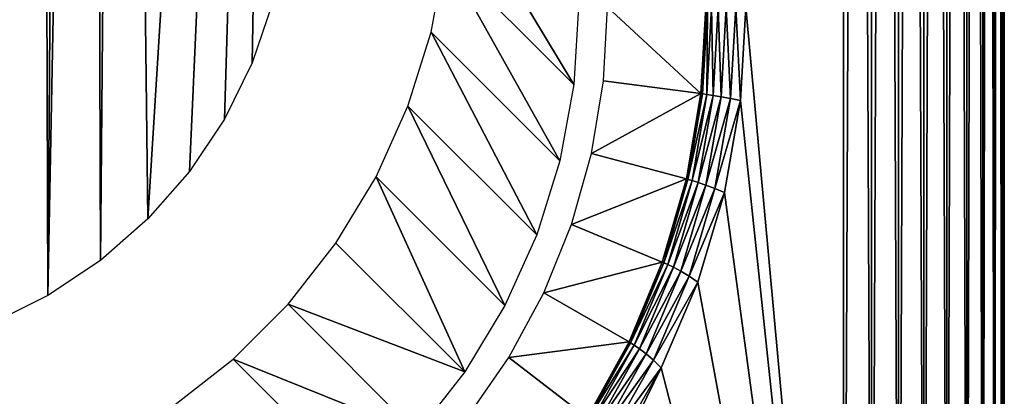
# Model space of a CAD drawing. Header units: millimetres. Extents: x -95 to 95, y -21 to 21.
# Tile 72 of 89: x 88.87 to 95, y -16.77 to -14.43. Entities that reach past the tile are written whole.
import ezdxf

# ---------------------------------------------------------------- set-up
doc = ezdxf.new("R2010")
doc.units = ezdxf.units.MM
doc.header["$LTSCALE"] = 135.540879
for name, color, linetype in [('1', 7, 'CONTINUOUS'), ('19', 7, 'CONTINUOUS'), ('2', 7, 'CONTINUOUS'), ('27', 7, 'CONTINUOUS'), ('3', 7, 'CONTINUOUS'), ('31', 7, 'CONTINUOUS'), ('41', 7, 'CONTINUOUS'), ('7', 7, 'CONTINUOUS')]:
    doc.layers.add(name, color=color, linetype=linetype)

msp = doc.modelspace()

# ---------------------------------------------------------------- linework, layer by layer
at = {"layer": '1', "color": 7, "linetype": 'Continuous', "true_color": 0xe0f2ff}
for points in [[(94, 21), (94, -21), (93.3921, -14.3518), (94, 21)], [(94.1736, 20.9848), (94, -21), (94, 21), (94.1736, 20.9848)], [(94.1736, -20.9848), (94, -21), (94.1736, 20.9848), (94.1736, -20.9848)], [(94.342, 20.9397), (94.1736, -20.9848), (94.1736, 20.9848), (94.342, 20.9397)], [(94.342, -20.9397), (94.1736, -20.9848), (94.342, 20.9397), (94.342, -20.9397)], [(94.5, 20.866), (94.342, -20.9397), (94.342, 20.9397), (94.5, 20.866)], [(94.5, -20.866), (94.342, -20.9397), (94.5, 20.866), (94.5, -20.866)], [(94.6428, 20.766), (94.5, -20.866), (94.5, 20.866), (94.6428, 20.766)], [(94.6428, -20.766), (94.5, -20.866), (94.6428, 20.766), (94.6428, -20.766)], [(94.766, 20.6428), (94.6428, -20.766), (94.6428, 20.766), (94.766, 20.6428)], [(94.766, -20.6428), (94.6428, -20.766), (94.766, 20.6428), (94.766, -20.6428)], [(94.866, 20.5), (94.766, -20.6428), (94.766, 20.6428), (94.866, 20.5)], [(94.866, -20.5), (94.766, -20.6428), (94.866, 20.5), (94.866, -20.5)], [(94.9397, 20.342), (94.866, -20.5), (94.866, 20.5), (94.9397, 20.342)], [(94.9397, -20.342), (94.866, -20.5), (94.9397, 20.342), (94.9397, -20.342)], [(94.9848, 20.1736), (94.9397, -20.342), (94.9397, 20.342), (94.9848, 20.1736)], [(94.9848, -20.1736), (94.9397, -20.342), (94.9848, 20.1736), (94.9848, -20.1736)], [(95, 20), (94.9848, -20.1736), (94.9848, 20.1736), (95, 20)], [(95, -20), (94.9848, -20.1736), (95, 20), (95, -20)], [(93.3921, -14.3518), (94, -21), (93.3587, -14.9314), (93.3921, -14.3518)], [(93.3587, -14.9314), (94, -21), (93.2584, -15.505), (93.3587, -14.9314)], [(93.2584, -15.505), (94, -21), (93.0928, -16.0629), (93.2584, -15.505)], [(93.0928, -16.0629), (94, -21), (92.8639, -16.598), (93.0928, -16.0629)], [(92.5749, -17.1031), (92.8639, -16.598), (92.192, -17.9748), (92.5749, -17.1031)], [(92.8639, -16.598), (94, -21), (92.192, -17.9748), (92.8639, -16.598)]]:
    msp.add_3dface(points, dxfattribs=at)
at = {"layer": '19', "color": 7, "linetype": 'Continuous', "true_color": 0xe0f2ff}
for points in [[(88.9997, -1.3658, 110), (88.6969, -16.3204, 110), (88.8568, -1.2659, 110), (88.9997, -1.3658, 110)], [(89.0488, -16.1468, 110), (88.6969, -16.3204, 110), (88.9997, -1.3658, 110), (89.0488, -16.1468, 110)], [(89.158, -1.4396, 110), (89.0488, -16.1468, 110), (88.9997, -1.3658, 110), (89.158, -1.4396, 110)], [(89.327, -1.4848, 110), (89.0488, -16.1468, 110), (89.158, -1.4396, 110), (89.327, -1.4848, 110)], [(89.3751, -15.9288, 110), (89.0488, -16.1468, 110), (89.327, -1.4848, 110), (89.3751, -15.9288, 110)], [(89.5015, -1.5, 110), (89.3751, -15.9288, 110), (89.327, -1.4848, 110), (89.5015, -1.5, 110)], [(89.6701, -15.6701, 110), (89.3751, -15.9288, 110), (89.5015, -1.5, 110), (89.6701, -15.6701, 110)], [(90.5487, -1.5, 110), (89.6701, -15.6701, 110), (89.5015, -1.5, 110), (90.5487, -1.5, 110)], [(89.9288, -15.3751, 110), (89.6701, -15.6701, 110), (90.5487, -1.5, 110), (89.9288, -15.3751, 110)], [(90.1468, -15.0488, 110), (89.9288, -15.3751, 110), (90.5487, -1.5, 110), (90.1468, -15.0488, 110)], [(90.3204, -14.6969, 110), (90.1468, -15.0488, 110), (90.5487, -1.5, 110), (90.3204, -14.6969, 110)], [(90.4465, -14.3253, 110), (90.3204, -14.6969, 110), (90.5487, -1.5, 110), (90.4465, -14.3253, 110)]]:
    msp.add_3dface(points, dxfattribs=at)
at = {"layer": '2', "color": 7, "linetype": 'Continuous', "true_color": 0xe0f2ff}
for points in [[(94, -20, 112.5), (94, 20, 112.5), (-94, 20, 112.5), (94, -20, 112.5)], [(-94, -20, 112.5), (94, -20, 112.5), (-94, 20, 112.5), (-94, -20, 112.5)]]:
    msp.add_3dface(points, dxfattribs=at)
at = {"layer": '27', "color": 7, "linetype": 'Continuous', "true_color": 0xe0f2ff}
for points in [[(91.5195, -14.031, 109.0097), (91.5487, -13.5488, 109.0087), (92.3218, -14.8331, 17.0826), (91.5195, -14.031, 109.0097)], [(91.5487, -13.5488, 109.0087), (92.3509, -14.3511, 17.0831), (92.3218, -14.8331, 17.0826), (91.5487, -13.5488, 109.0087)], [(91.4325, -14.5061, 109.0106), (91.5195, -14.031, 109.0097), (92.2348, -15.3081, 17.0822), (91.4325, -14.5061, 109.0106)], [(92.2348, -15.3081, 17.0822), (91.5195, -14.031, 109.0097), (92.3218, -14.8331, 17.0826), (92.2348, -15.3081, 17.0822)], [(91.2887, -14.9672, 109.0113), (91.4325, -14.5061, 109.0106), (92.0911, -15.7693, 17.0818), (91.2887, -14.9672, 109.0113)], [(92.0911, -15.7693, 17.0818), (91.4325, -14.5061, 109.0106), (92.2348, -15.3081, 17.0822), (92.0911, -15.7693, 17.0818)], [(91.0905, -15.4077, 109.0118), (91.2887, -14.9672, 109.0113), (91.8928, -16.2099, 17.0815), (91.0905, -15.4077, 109.0118)], [(91.8928, -16.2099, 17.0815), (91.2887, -14.9672, 109.0113), (92.0911, -15.7693, 17.0818), (91.8928, -16.2099, 17.0815)], [(90.8406, -15.821, 109.0121), (91.0905, -15.4077, 109.0118), (91.6429, -16.6233, 17.0814), (90.8406, -15.821, 109.0121)], [(91.6429, -16.6233, 17.0814), (91.0905, -15.4077, 109.0118), (91.8928, -16.2099, 17.0815), (91.6429, -16.6233, 17.0814)], [(90.5428, -16.2012, 109.0123), (90.8406, -15.821, 109.0121), (91.6429, -16.6233, 17.0814), (90.5428, -16.2012, 109.0123)], [(90.2012, -16.5428, 109.0123), (90.5428, -16.2012, 109.0123), (91.3449, -17.0036, 17.0813), (90.2012, -16.5428, 109.0123)], [(91.3449, -17.0036, 17.0813), (90.5428, -16.2012, 109.0123), (91.6429, -16.6233, 17.0814), (91.3449, -17.0036, 17.0813)], [(89.821, -16.8406, 109.0121), (90.2012, -16.5428, 109.0123), (91.0033, -17.3452, 17.0813), (89.821, -16.8406, 109.0121)], [(91.0033, -17.3452, 17.0813), (90.2012, -16.5428, 109.0123), (91.3449, -17.0036, 17.0813), (91.0033, -17.3452, 17.0813)]]:
    msp.add_3dface(points, dxfattribs=at)
at = {"layer": '3', "color": 7, "linetype": 'Continuous', "true_color": 0xe0f2ff}
for points in [[(95, -20, 111.5), (95, -20), (95, 20, 111.5), (95, -20, 111.5)], [(95, -20), (95, 20), (95, 0.9209, 8.9088), (95, -20)], [(95, 20, 111.5), (95, -20), (95, -1.5859, 13.7467), (95, 20, 111.5)], [(95, 0.5595, 8.8075), (95, -20), (95, 0.9209, 8.9088), (95, 0.5595, 8.8075)], [(95, 0.1877, 8.7564), (95, -20), (95, 0.5595, 8.8075), (95, 0.1877, 8.7564)], [(95, -0.1877, 8.7564), (95, -20), (95, 0.1877, 8.7564), (95, -0.1877, 8.7564)], [(95, -0.5595, 8.8075), (95, -20), (95, -0.1877, 8.7564), (95, -0.5595, 8.8075)], [(95, -0.9209, 8.9088), (95, -20), (95, -0.5595, 8.8075), (95, -0.9209, 8.9088)], [(95, -1.2652, 9.0583), (95, -20), (95, -0.9209, 8.9088), (95, -1.2652, 9.0583)], [(95, -1.5859, 9.2533), (95, -20), (95, -1.2652, 9.0583), (95, -1.5859, 9.2533)], [(95, -1.877, 9.4902), (95, -20), (95, -1.5859, 9.2533), (95, -1.877, 9.4902)], [(95, -1.5859, 13.7467), (95, -20), (95, -1.877, 13.5098), (95, -1.5859, 13.7467)], [(95, -2.1332, 9.7645), (95, -20), (95, -1.877, 9.4902), (95, -2.1332, 9.7645)], [(95, -1.877, 13.5098), (95, -20), (95, -2.1332, 13.2355), (95, -1.877, 13.5098)], [(95, -2.3497, 10.0712), (95, -20), (95, -2.1332, 9.7645), (95, -2.3497, 10.0712)], [(95, -2.1332, 13.2355), (95, -20), (95, -2.3497, 12.9288), (95, -2.1332, 13.2355)], [(95, -2.5223, 10.4044), (95, -20), (95, -2.3497, 10.0712), (95, -2.5223, 10.4044)], [(95, -2.3497, 12.9288), (95, -20), (95, -2.5223, 12.5956), (95, -2.3497, 12.9288)], [(95, -2.648, 10.7581), (95, -20), (95, -2.5223, 10.4044), (95, -2.648, 10.7581)], [(95, -2.5223, 12.5956), (95, -20), (95, -2.648, 12.2419), (95, -2.5223, 12.5956)], [(95, -2.7244, 11.1255), (95, -20), (95, -2.648, 10.7581), (95, -2.7244, 11.1255)], [(95, -2.648, 12.2419), (95, -20), (95, -2.7244, 11.8745), (95, -2.648, 12.2419)], [(95, -2.75, 11.5), (95, -20), (95, -2.7244, 11.1255), (95, -2.75, 11.5)], [(95, -20), (95, -2.75, 11.5), (95, -2.7244, 11.8745), (95, -20)]]:
    msp.add_3dface(points, dxfattribs=at)
at = {"layer": '31', "color": 7, "linetype": 'Continuous', "true_color": 0xe0f2ff}
for points in [[(92.5306, -14.3518, 15.9322), (93.1121, -14.8888, 0.2403), (92.5055, -14.8094, 15.9322), (92.5306, -14.3518, 15.9322)], [(92.5306, -14.3518, 15.9322), (93.1423, -14.3518, 0.2403), (93.1121, -14.8888, 0.2403), (92.5306, -14.3518, 15.9322)], [(92.5055, -14.8094, 15.9322), (93.1121, -14.8888, 0.2403), (92.4302, -15.2623, 15.9322), (92.5055, -14.8094, 15.9322)], [(93.1121, -14.8888, 0.2403), (93.0215, -15.4207, 0.2403), (92.4302, -15.2623, 15.9322), (93.1121, -14.8888, 0.2403)], [(92.4302, -15.2623, 15.9322), (93.0215, -15.4207, 0.2403), (92.3057, -15.7042, 15.9322), (92.4302, -15.2623, 15.9322)], [(93.0215, -15.4207, 0.2403), (92.8718, -15.9387, 0.2403), (92.3057, -15.7042, 15.9322), (93.0215, -15.4207, 0.2403)], [(92.3057, -15.7042, 15.9322), (92.8718, -15.9387, 0.2403), (92.1335, -16.1297, 15.9322), (92.3057, -15.7042, 15.9322)], [(92.8718, -15.9387, 0.2403), (92.6649, -16.4365, 0.2403), (92.1335, -16.1297, 15.9322), (92.8718, -15.9387, 0.2403)], [(92.1335, -16.1297, 15.9322), (92.6649, -16.4365, 0.2403), (91.9157, -16.5338, 15.9322), (92.1335, -16.1297, 15.9322)], [(92.6649, -16.4365, 0.2403), (92.4033, -16.908, 0.2403), (91.9157, -16.5338, 15.9322), (92.6649, -16.4365, 0.2403)], [(91.9157, -16.5338, 15.9322), (92.4033, -16.908, 0.2403), (91.6549, -16.9116, 15.9322), (91.9157, -16.5338, 15.9322)]]:
    msp.add_3dface(points, dxfattribs=at)
at = {"layer": '41', "color": 7, "linetype": 'Continuous', "true_color": 0xe0f2ff}
for points in [[(93.1121, -14.8888, 0.2403), (93.1423, -14.3518, 0.2403), (93.1223, -14.8913, 0.1777), (93.1121, -14.8888, 0.2403)], [(93.1423, -14.3518, 0.2403), (93.1528, -14.3518, 0.1777), (93.1223, -14.8913, 0.1777), (93.1423, -14.3518, 0.2403)], [(93.1528, -14.3518, 0.1777), (93.1482, -14.8949, 0.1196), (93.1223, -14.8913, 0.1777), (93.1528, -14.3518, 0.1777)], [(93.1788, -14.3518, 0.1196), (93.1876, -14.9008, 0.0699), (93.1482, -14.8949, 0.1196), (93.1788, -14.3518, 0.1196)], [(93.1528, -14.3518, 0.1777), (93.1788, -14.3518, 0.1196), (93.1482, -14.8949, 0.1196), (93.1528, -14.3518, 0.1777)], [(93.1788, -14.3518, 0.1196), (93.2187, -14.3518, 0.0699), (93.1876, -14.9008, 0.0699), (93.1788, -14.3518, 0.1196)], [(93.2187, -14.3518, 0.0699), (93.2382, -14.909, 0.0319), (93.1876, -14.9008, 0.0699), (93.2187, -14.3518, 0.0699)], [(93.2187, -14.3518, 0.0699), (93.2699, -14.3518, 0.0319), (93.2382, -14.909, 0.0319), (93.2187, -14.3518, 0.0699)], [(93.2699, -14.3518, 0.0319), (93.2965, -14.9196, 0.0081), (93.2382, -14.909, 0.0319), (93.2699, -14.3518, 0.0319)], [(93.2699, -14.3518, 0.0319), (93.329, -14.3518, 0.0081), (93.2965, -14.9196, 0.0081), (93.2699, -14.3518, 0.0319)], [(93.329, -14.3518, 0.0081), (93.3587, -14.9314), (93.2965, -14.9196, 0.0081), (93.329, -14.3518, 0.0081)], [(93.3921, -14.3518), (93.3587, -14.9314), (93.329, -14.3518, 0.0081), (93.3921, -14.3518)], [(93.0215, -15.4207, 0.2403), (93.1121, -14.8888, 0.2403), (93.1223, -14.8913, 0.1777), (93.0215, -15.4207, 0.2403)], [(93.0215, -15.4207, 0.2403), (93.1223, -14.8913, 0.1777), (93.0315, -15.4241, 0.1777), (93.0215, -15.4207, 0.2403)], [(93.1223, -14.8913, 0.1777), (93.1482, -14.8949, 0.1196), (93.0315, -15.4241, 0.1777), (93.1223, -14.8913, 0.1777)], [(93.1482, -14.8949, 0.1196), (93.0566, -15.4311, 0.1196), (93.0315, -15.4241, 0.1777), (93.1482, -14.8949, 0.1196)], [(93.1482, -14.8949, 0.1196), (93.1876, -14.9008, 0.0699), (93.0566, -15.4311, 0.1196), (93.1482, -14.8949, 0.1196)], [(93.1876, -14.9008, 0.0699), (93.0949, -15.4427, 0.0699), (93.0566, -15.4311, 0.1196), (93.1876, -14.9008, 0.0699)], [(93.1876, -14.9008, 0.0699), (93.2382, -14.909, 0.0319), (93.0949, -15.4427, 0.0699), (93.1876, -14.9008, 0.0699)], [(93.2382, -14.909, 0.0319), (93.1436, -15.459, 0.0319), (93.0949, -15.4427, 0.0699), (93.2382, -14.909, 0.0319)], [(93.2382, -14.909, 0.0319), (93.2965, -14.9196, 0.0081), (93.1436, -15.459, 0.0319), (93.2382, -14.909, 0.0319)], [(93.2965, -14.9196, 0.0081), (93.1994, -15.4801, 0.0081), (93.1436, -15.459, 0.0319), (93.2965, -14.9196, 0.0081)], [(93.2965, -14.9196, 0.0081), (93.3587, -14.9314), (93.1994, -15.4801, 0.0081), (93.2965, -14.9196, 0.0081)], [(93.3587, -14.9314), (93.2584, -15.505), (93.1994, -15.4801, 0.0081), (93.3587, -14.9314)], [(92.8718, -15.9387, 0.2403), (93.0215, -15.4207, 0.2403), (93.0315, -15.4241, 0.1777), (92.8718, -15.9387, 0.2403)], [(92.8718, -15.9387, 0.2403), (93.0315, -15.4241, 0.1777), (92.8814, -15.9432, 0.1777), (92.8718, -15.9387, 0.2403)], [(93.0315, -15.4241, 0.1777), (93.0566, -15.4311, 0.1196), (92.8814, -15.9432, 0.1777), (93.0315, -15.4241, 0.1777)], [(93.0566, -15.4311, 0.1196), (92.9053, -15.9536, 0.1196), (92.8814, -15.9432, 0.1777), (93.0566, -15.4311, 0.1196)], [(93.0566, -15.4311, 0.1196), (93.0949, -15.4427, 0.0699), (92.9053, -15.9536, 0.1196), (93.0566, -15.4311, 0.1196)], [(93.0949, -15.4427, 0.0699), (92.9416, -15.9707, 0.0699), (92.9053, -15.9536, 0.1196), (93.0949, -15.4427, 0.0699)], [(93.0949, -15.4427, 0.0699), (93.1436, -15.459, 0.0319), (92.9416, -15.9707, 0.0699), (93.0949, -15.4427, 0.0699)], [(93.1436, -15.459, 0.0319), (92.9873, -15.9948, 0.0319), (92.9416, -15.9707, 0.0699), (93.1436, -15.459, 0.0319)], [(93.1436, -15.459, 0.0319), (93.1994, -15.4801, 0.0081), (92.9873, -15.9948, 0.0319), (93.1436, -15.459, 0.0319)], [(93.1994, -15.4801, 0.0081), (93.039, -16.0257, 0.0081), (92.9873, -15.9948, 0.0319), (93.1994, -15.4801, 0.0081)], [(93.1994, -15.4801, 0.0081), (93.2584, -15.505), (93.039, -16.0257, 0.0081), (93.1994, -15.4801, 0.0081)], [(93.2584, -15.505), (93.0928, -16.0629), (93.039, -16.0257, 0.0081), (93.2584, -15.505)], [(92.6649, -16.4365, 0.2403), (92.8718, -15.9387, 0.2403), (92.8814, -15.9432, 0.1777), (92.6649, -16.4365, 0.2403)], [(92.6649, -16.4365, 0.2403), (92.8814, -15.9432, 0.1777), (92.6738, -16.4421, 0.1777), (92.6649, -16.4365, 0.2403)], [(92.8814, -15.9432, 0.1777), (92.9053, -15.9536, 0.1196), (92.6738, -16.4421, 0.1777), (92.8814, -15.9432, 0.1777)], [(92.9053, -15.9536, 0.1196), (92.6961, -16.4558, 0.1196), (92.6738, -16.4421, 0.1777), (92.9053, -15.9536, 0.1196)], [(92.9053, -15.9536, 0.1196), (92.9416, -15.9707, 0.0699), (92.6961, -16.4558, 0.1196), (92.9053, -15.9536, 0.1196)], [(92.9416, -15.9707, 0.0699), (92.7297, -16.4781, 0.0699), (92.6961, -16.4558, 0.1196), (92.9416, -15.9707, 0.0699)], [(92.9416, -15.9707, 0.0699), (92.9873, -15.9948, 0.0319), (92.7297, -16.4781, 0.0699), (92.9416, -15.9707, 0.0699)], [(92.9873, -15.9948, 0.0319), (92.7713, -16.5094, 0.0319), (92.7297, -16.4781, 0.0699), (92.9873, -15.9948, 0.0319)], [(92.9873, -15.9948, 0.0319), (93.039, -16.0257, 0.0081), (92.7713, -16.5094, 0.0319), (92.9873, -15.9948, 0.0319)], [(93.039, -16.0257, 0.0081), (92.8174, -16.5496, 0.0081), (92.7713, -16.5094, 0.0319), (93.039, -16.0257, 0.0081)], [(93.039, -16.0257, 0.0081), (93.0928, -16.0629), (92.8174, -16.5496, 0.0081), (93.039, -16.0257, 0.0081)], [(93.0928, -16.0629), (92.8639, -16.598), (92.8174, -16.5496, 0.0081), (93.0928, -16.0629)], [(92.4033, -16.908, 0.2403), (92.6649, -16.4365, 0.2403), (92.6738, -16.4421, 0.1777), (92.4033, -16.908, 0.2403)], [(92.4033, -16.908, 0.2403), (92.6738, -16.4421, 0.1777), (92.4115, -16.9146, 0.1777), (92.4033, -16.908, 0.2403)], [(92.6738, -16.4421, 0.1777), (92.6961, -16.4558, 0.1196), (92.4115, -16.9146, 0.1777), (92.6738, -16.4421, 0.1777)], [(92.6961, -16.4558, 0.1196), (92.4318, -16.9312, 0.1196), (92.4115, -16.9146, 0.1777), (92.6961, -16.4558, 0.1196)], [(92.6961, -16.4558, 0.1196), (92.7297, -16.4781, 0.0699), (92.4318, -16.9312, 0.1196), (92.6961, -16.4558, 0.1196)], [(92.7297, -16.4781, 0.0699), (92.4619, -16.9583, 0.0699), (92.4318, -16.9312, 0.1196), (92.7297, -16.4781, 0.0699)], [(92.7297, -16.4781, 0.0699), (92.7713, -16.5094, 0.0319), (92.4619, -16.9583, 0.0699), (92.7297, -16.4781, 0.0699)], [(92.7713, -16.5094, 0.0319), (92.4985, -16.9962, 0.0319), (92.4619, -16.9583, 0.0699), (92.7713, -16.5094, 0.0319)], [(92.7713, -16.5094, 0.0319), (92.8174, -16.5496, 0.0081), (92.4985, -16.9962, 0.0319), (92.7713, -16.5094, 0.0319)], [(92.8174, -16.5496, 0.0081), (92.5376, -17.0447, 0.0081), (92.4985, -16.9962, 0.0319), (92.8174, -16.5496, 0.0081)], [(92.8174, -16.5496, 0.0081), (92.8639, -16.598), (92.5376, -17.0447, 0.0081), (92.8174, -16.5496, 0.0081)], [(92.8639, -16.598), (92.5749, -17.1031), (92.5376, -17.0447, 0.0081), (92.8639, -16.598)]]:
    msp.add_3dface(points, dxfattribs=at)
at = {"layer": '7', "color": 7, "linetype": 'Continuous', "true_color": 0xe0f2ff}
for points in [[(94, 20, 112.5), (94.1736, -20, 112.4848), (94.1736, 20, 112.4848), (94, 20, 112.5)], [(94, 20, 112.5), (94, -20, 112.5), (94.1736, -20, 112.4848), (94, 20, 112.5)], [(94.1736, 20, 112.4848), (94.342, -20, 112.4397), (94.342, 20, 112.4397), (94.1736, 20, 112.4848)], [(94.1736, -20, 112.4848), (94.342, -20, 112.4397), (94.1736, 20, 112.4848), (94.1736, -20, 112.4848)], [(94.342, 20, 112.4397), (94.5, -20, 112.366), (94.5, 20, 112.366), (94.342, 20, 112.4397)], [(94.342, -20, 112.4397), (94.5, -20, 112.366), (94.342, 20, 112.4397), (94.342, -20, 112.4397)], [(94.5, 20, 112.366), (94.6428, -20, 112.266), (94.6428, 20, 112.266), (94.5, 20, 112.366)], [(94.5, -20, 112.366), (94.6428, -20, 112.266), (94.5, 20, 112.366), (94.5, -20, 112.366)], [(94.6428, -20, 112.266), (94.766, -20, 112.1428), (94.6428, 20, 112.266), (94.6428, -20, 112.266)], [(94.6428, 20, 112.266), (94.766, -20, 112.1428), (94.766, 20, 112.1428), (94.6428, 20, 112.266)], [(94.766, 20, 112.1428), (94.866, -20, 112), (94.866, 20, 112), (94.766, 20, 112.1428)], [(94.766, -20, 112.1428), (94.866, -20, 112), (94.766, 20, 112.1428), (94.766, -20, 112.1428)], [(94.866, 20, 112), (94.9397, -20, 111.842), (94.9397, 20, 111.842), (94.866, 20, 112)], [(94.866, -20, 112), (94.9397, -20, 111.842), (94.866, 20, 112), (94.866, -20, 112)], [(94.9397, 20, 111.842), (94.9848, -20, 111.6736), (94.9848, 20, 111.6736), (94.9397, 20, 111.842)], [(94.9397, -20, 111.842), (94.9848, -20, 111.6736), (94.9397, 20, 111.842), (94.9397, -20, 111.842)], [(95, -20, 111.5), (95, 20, 111.5), (94.9848, 20, 111.6736), (95, -20, 111.5)], [(94.9848, -20, 111.6736), (95, -20, 111.5), (94.9848, 20, 111.6736), (94.9848, -20, 111.6736)]]:
    msp.add_3dface(points, dxfattribs=at)

doc.saveas('drawing.dxf')
